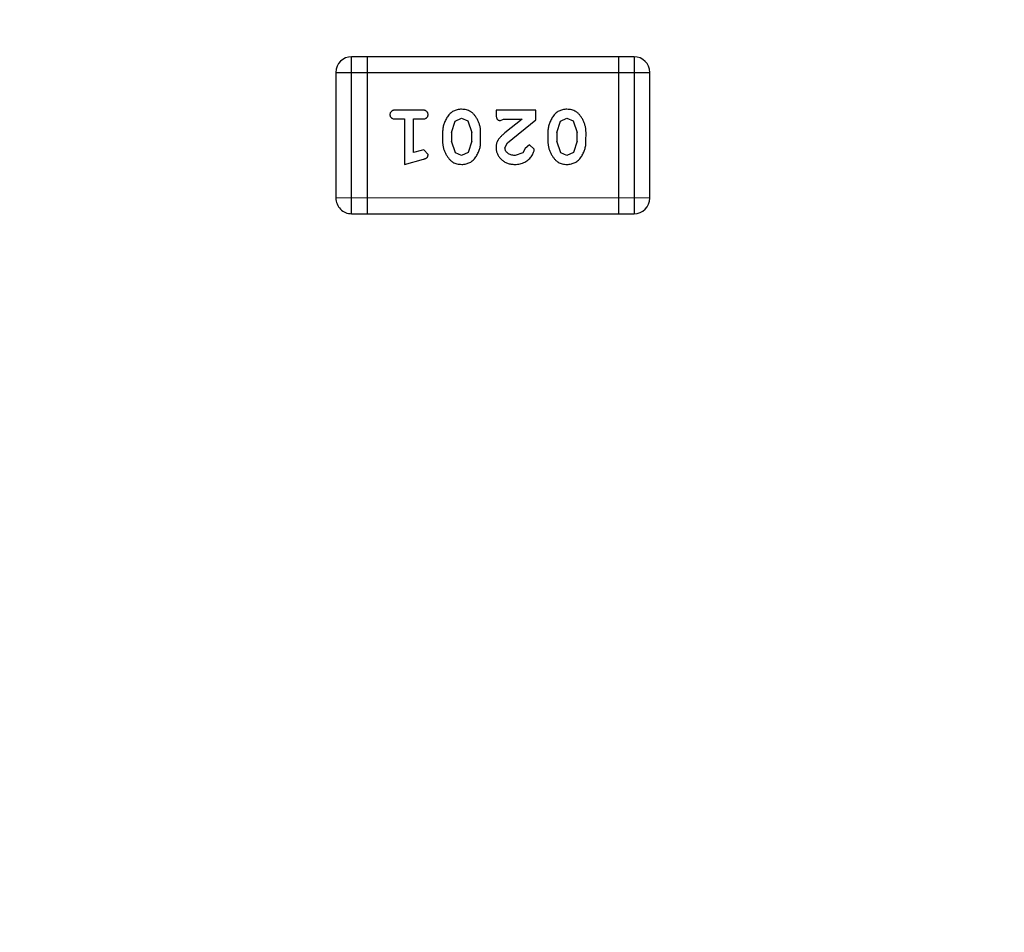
# Model space of a CAD drawing. Header units: inches. Extents: x -109 to 120, y -78 to 24.
# Tile 69 of 113: x 66.45 to 68.36, y -11.47 to -9.7. Entities that reach past the tile are written whole.
import ezdxf

# ---------------------------------------------------------------- set-up
doc = ezdxf.new("R2010")
doc.units = ezdxf.units.IN
doc.header["$LTSCALE"] = 1.21
doc.header["$MEASUREMENT"] = 0
doc.header["$PDMODE"] = 3
doc.header["$PDSIZE"] = 0.3125
doc.layers.get('0').update_dxf_attribs({"linetype": 'CONTINUOUS'})
doc.layers.get('Defpoints').update_dxf_attribs({"linetype": 'CONTINUOUS'})
doc.layers.add('DIM', color=3, linetype='CONTINUOUS')
doc.layers.add('X2_94A2_X0__-__X2_7F0E5149_X0_', color=7, linetype='CONTINUOUS')
doc.styles.get("Standard").update_dxf_attribs({"font": 'txt', "width": 0.8})
doc.dimstyles.get("Standard").update_dxf_attribs({"dimtxt": 0.15625, "dimasz": 0.1875, "dimexe": 0.125, "dimexo": 0.0625, "dimgap": 0.09, "dimtad": 0, "dimtih": 1, "dimtoh": 1, "dimzin": 4, "dimdsep": 46, "dimtxsty": 'Standard', "dimblk": '_FILLED', "dimblk1": '_FILLED', "dimblk2": '_FILLED', "dimcen": 0.09, "dimazin": 1, "dimtp": 0.01, "dimtm": 0.01, "dimtfac": 1, "dimtofl": 0, "dimtmove": 0, "dimatfit": 3, "dimldrblk": '_FILLED', "dimfxl": 1, "dimtolj": 1, "dimtzin": 4, "dimarcsym": 0})

# ---------------------------------------------------------------- blocks, each defined once
blk = doc.blocks.new('_FILLED')
at = {"color": 0, "linetype": 'ByBlock'}
blk.add_solid([(0, 0), (-1, 0.1667), (-1, -0.1667)], dxfattribs=at)
blk = doc.blocks.new('*D38')
at = {"layer": 'Defpoints', "color": 0}
for p in [(74.3032, 15.6285), (74.3032, 12.8138), (44.6933, -13.2451)]:
    blk.add_point(p, dxfattribs=at)
at = {"layer": 'DIM', "color": 0, "lineweight": -2}
for p, q in [((44.6933, -13.1826), (44.6933, 15.7535)), ((74.3032, 12.8763), (74.3032, 15.7535)), ((46.1933, 15.6285), (57.2082, 15.6285)), ((72.8032, 15.6285), (61.7882, 15.6285))]:
    blk.add_line(p, q, dxfattribs=at)
at = {"layer": 'DIM', "color": 0, "lineweight": -2, "xscale": 1.5, "yscale": 1.5, "zscale": 1.5}
for p, rotation in [((44.6933, 15.6285), 180), ((74.3032, 15.6285), 360)]:
    blk.add_blockref('_FILLED', p, dxfattribs=dict(at, rotation=rotation))
at = {"layer": 'DIM', "color": 0, "insert": (59.4982, 15.6285), "char_height": 1.5, "attachment_point": 5}
blk.add_mtext('\\A1;29.61', dxfattribs=at)
blk = doc.blocks.new('*D54')
at = {"layer": 'Defpoints', "color": 0}
for p in [(107.1882, 21.91), (41.1902, -11.2843), (107.1882, -11.2878)]:
    blk.add_point(p, dxfattribs=at)
at = {"layer": 'DIM', "color": 0, "lineweight": -2}
for p, q in [((41.1902, -11.2218), (41.1902, 22.035)), ((107.1882, -11.2253), (107.1882, 22.035)), ((42.6902, 21.91), (71.8992, 21.91)), ((105.6882, 21.91), (76.4792, 21.91))]:
    blk.add_line(p, q, dxfattribs=at)
at = {"layer": 'DIM', "color": 0, "lineweight": -2, "xscale": 1.5, "yscale": 1.5, "zscale": 1.5, "rotation": 180}
blk.add_blockref('_FILLED', (41.1902, 21.91), dxfattribs=at)
at = {"layer": 'DIM', "color": 0, "lineweight": -2, "xscale": 1.5, "yscale": 1.5, "zscale": 1.5}
blk.add_blockref('_FILLED', (107.1882, 21.91), dxfattribs=at)
at = {"layer": 'DIM', "color": 0, "insert": (74.1892, 21.91), "char_height": 1.5, "attachment_point": 5}
blk.add_mtext('\\A1;66.00', dxfattribs=at)

msp = doc.modelspace()

# ---------------------------------------------------------------- linework, layer by layer
at = {"layer": 'X2_94A2_X0__-__X2_7F0E5149_X0_', "color": 6, "linetype": 'Continuous'}
for p, q in [((67.0936, -10.0773), (67.0936, -9.7725)), ((67.6423, -9.7725), (67.0936, -9.7725)), ((67.1241, -9.7725), (67.1241, -10.0773)), ((67.6118, -9.7725), (67.6118, -10.0773)), ((67.6423, -9.7725), (67.6422, -10.0773)), ((67.0631, -9.803), (67.0631, -10.0468)), ((67.0631, -9.803), (67.6727, -9.803)), ((67.6727, -10.0469), (67.6727, -9.803)), ((67.2311, -9.8761), (67.1792, -9.8761)), ((67.3742, -9.8761), (67.3742, -9.884)), ((67.4513, -9.8762), (67.3742, -9.8761)), ((67.4513, -9.895), (67.4513, -9.8762)), ((67.1792, -9.8934), (67.1965, -9.8934)), ((67.1965, -9.8934), (67.1965, -9.9815)), ((67.2138, -9.9584), (67.2138, -9.8934)), ((67.2138, -9.8934), (67.2311, -9.8934)), ((67.2877, -9.9195), (67.295, -9.8977)), ((67.295, -9.8977), (67.3072, -9.8919)), ((67.3072, -9.8919), (67.3194, -9.8972)), ((67.3194, -9.8972), (67.327, -9.9195)), ((67.3829, -9.8966), (67.3884, -9.8935)), ((67.3884, -9.8935), (67.4246, -9.8935)), ((67.4246, -9.8935), (67.391, -9.9205)), ((67.3963, -9.94), (67.4513, -9.895)), ((67.4922, -9.9195), (67.4995, -9.8977)), ((67.4995, -9.8977), (67.5118, -9.8919)), ((67.5118, -9.8919), (67.5239, -9.8972)), ((67.5239, -9.8972), (67.5315, -9.9195)), ((67.2704, -9.9192), (67.2704, -9.9369)), ((67.2877, -9.9195), (67.2877, -9.9367)), ((67.327, -9.9367), (67.327, -9.9195)), ((67.3443, -9.9369), (67.3443, -9.9192)), ((67.4749, -9.9192), (67.4749, -9.9369)), ((67.4922, -9.9195), (67.4922, -9.9367)), ((67.5315, -9.9367), (67.5315, -9.9195)), ((67.5488, -9.9369), (67.5489, -9.9192)), ((67.2953, -9.959), (67.2877, -9.9367)), ((67.327, -9.9367), (67.3198, -9.9584)), ((67.3915, -9.9497), (67.3963, -9.94)), ((67.4998, -9.959), (67.4922, -9.9367)), ((67.5315, -9.9367), (67.5243, -9.9585)), ((67.2288, -9.9543), (67.2138, -9.9584)), ((67.2342, -9.9532), (67.2288, -9.9543)), ((67.2421, -9.9625), (67.2342, -9.9532)), ((67.3074, -9.9642), (67.2953, -9.959)), ((67.3198, -9.9584), (67.3074, -9.9642)), ((67.4259, -9.9589), (67.411, -9.9642)), ((67.4309, -9.9504), (67.4259, -9.9589)), ((67.4393, -9.9438), (67.4309, -9.9504)), ((67.4482, -9.9522), (67.4393, -9.9438)), ((67.5119, -9.9643), (67.4998, -9.959)), ((67.5243, -9.9585), (67.5119, -9.9643)), ((67.1965, -9.9815), (67.233, -9.9717)), ((67.6727, -10.0469), (67.0631, -10.0468)), ((67.0936, -10.0773), (67.6422, -10.0773))]:
    msp.add_line(p, q, dxfattribs=at)
for centre, start, end in [((67.0936, -9.803), 89.9964, 179.9964), ((67.6423, -9.803), 359.9964, 89.9964), ((67.0936, -10.0468), 179.9964, 269.9964), ((67.6422, -10.0469), 269.9964, 359.9964)]:
    msp.add_arc(centre, 0.0305, start, end, dxfattribs=at)
for points, knots in [([(67.1792, -9.8761), (67.1783, -9.8762), (67.1766, -9.8762), (67.1743, -9.8767), (67.1723, -9.8774), (67.1708, -9.8785), (67.1696, -9.8798), (67.1688, -9.8813), (67.1682, -9.883), (67.1682, -9.8842), (67.1681, -9.8848)], [0, 0, 0, 0, 0.169012, 0.317488, 0.445429, 0.560977, 0.67065, 0.776666, 0.88492, 1, 1, 1, 1]), ([(67.1681, -9.8848), (67.1682, -9.8854), (67.1682, -9.8866), (67.1687, -9.8883), (67.1696, -9.8898), (67.1708, -9.8911), (67.1723, -9.8922), (67.1743, -9.8929), (67.1766, -9.8934), (67.1783, -9.8934), (67.1792, -9.8934)], [0, 0, 0, 0, 0.11517, 0.223509, 0.328254, 0.438012, 0.553651, 0.682263, 0.830856, 1, 1, 1, 1]), ([(67.2421, -9.8848), (67.2421, -9.8842), (67.242, -9.883), (67.2415, -9.8813), (67.2407, -9.8798), (67.2395, -9.8785), (67.2379, -9.8774), (67.236, -9.8767), (67.2337, -9.8762), (67.232, -9.8762), (67.2311, -9.8761)], [0, 0, 0, 0, 0.115051, 0.223278, 0.329269, 0.437893, 0.554681, 0.682591, 0.83103, 1, 1, 1, 1]), ([(67.2311, -9.8934), (67.232, -9.8934), (67.2337, -9.8934), (67.236, -9.8929), (67.2379, -9.8922), (67.2395, -9.8911), (67.2406, -9.8898), (67.2415, -9.8883), (67.242, -9.8866), (67.2421, -9.8854), (67.2421, -9.8848)], [0, 0, 0, 0, 0.169102, 0.317658, 0.446239, 0.563118, 0.671828, 0.776546, 0.884858, 1, 1, 1, 1]), ([(67.3073, -9.8746), (67.3059, -9.8746), (67.303, -9.8747), (67.2989, -9.8754), (67.2951, -9.8765), (67.2915, -9.8781), (67.2882, -9.8801), (67.2852, -9.8827), (67.2824, -9.8856), (67.2799, -9.889), (67.2777, -9.8926), (67.2758, -9.8963), (67.2741, -9.9), (67.2727, -9.9037), (67.2717, -9.9075), (67.2709, -9.9114), (67.2705, -9.9153), (67.2704, -9.9179), (67.2704, -9.9192)], [0, 0, 0, 0, 0.067217, 0.131051, 0.19272, 0.252824, 0.312745, 0.373449, 0.436041, 0.501494, 0.567761, 0.632087, 0.695096, 0.757109, 0.817993, 0.878657, 0.939311, 1, 1, 1, 1]), ([(67.3443, -9.9192), (67.3443, -9.9181), (67.3443, -9.916), (67.344, -9.9128), (67.3435, -9.9097), (67.3428, -9.9066), (67.3419, -9.9035), (67.3408, -9.9006), (67.3395, -9.8976), (67.3381, -9.8947), (67.3365, -9.892), (67.3349, -9.8894), (67.3332, -9.8871), (67.3316, -9.885), (67.3299, -9.8832), (67.3282, -9.8815), (67.3264, -9.8801), (67.3241, -9.8785), (67.3209, -9.8769), (67.3167, -9.8755), (67.3121, -9.8747), (67.3089, -9.8746), (67.3073, -9.8746)], [0, 0, 0, 0, 0.049886, 0.09882, 0.148132, 0.19689, 0.246038, 0.295176, 0.345305, 0.395692, 0.445312, 0.491875, 0.535813, 0.577009, 0.616081, 0.652689, 0.687585, 0.720206, 0.785062, 0.85223, 0.923759, 1, 1, 1, 1]), ([(67.3742, -9.884), (67.3743, -9.8851), (67.3743, -9.8871), (67.3747, -9.8898), (67.3754, -9.892), (67.3765, -9.8938), (67.3778, -9.895), (67.3793, -9.8959), (67.381, -9.8965), (67.3822, -9.8966), (67.3829, -9.8966)], [0, 0, 0, 0, 0.1844, 0.34094, 0.473574, 0.586824, 0.690029, 0.789175, 0.890445, 1, 1, 1, 1]), ([(67.5118, -9.8746), (67.5104, -9.8746), (67.5075, -9.8747), (67.5035, -9.8754), (67.4996, -9.8765), (67.496, -9.8781), (67.4927, -9.8801), (67.4897, -9.8827), (67.4869, -9.8856), (67.4844, -9.889), (67.4822, -9.8926), (67.4803, -9.8963), (67.4786, -9.9), (67.4773, -9.9037), (67.4762, -9.9076), (67.4754, -9.9114), (67.475, -9.9153), (67.4749, -9.9179), (67.4749, -9.9192)], [0, 0, 0, 0, 0.067217, 0.131051, 0.19272, 0.252824, 0.312745, 0.373449, 0.436041, 0.501494, 0.567761, 0.632087, 0.695096, 0.757109, 0.817993, 0.878657, 0.939311, 1, 1, 1, 1]), ([(67.5489, -9.9192), (67.5488, -9.9181), (67.5488, -9.916), (67.5485, -9.9128), (67.548, -9.9097), (67.5473, -9.9066), (67.5464, -9.9036), (67.5453, -9.9006), (67.544, -9.8976), (67.5426, -9.8947), (67.541, -9.892), (67.5394, -9.8894), (67.5377, -9.8871), (67.5361, -9.885), (67.5344, -9.8832), (67.5327, -9.8815), (67.5309, -9.8801), (67.5286, -9.8785), (67.5254, -9.8769), (67.5212, -9.8756), (67.5166, -9.8747), (67.5135, -9.8746), (67.5118, -9.8746)], [0, 0, 0, 0, 0.049886, 0.09882, 0.148132, 0.19689, 0.246038, 0.295176, 0.345305, 0.395692, 0.445312, 0.491875, 0.535813, 0.577009, 0.616081, 0.652689, 0.687585, 0.720206, 0.785062, 0.85223, 0.923759, 1, 1, 1, 1]), ([(67.391, -9.9205), (67.3901, -9.9213), (67.3884, -9.9228), (67.3861, -9.925), (67.3839, -9.9271), (67.3821, -9.9291), (67.3805, -9.9309), (67.3791, -9.9327), (67.378, -9.9343), (67.3769, -9.9364), (67.3758, -9.939), (67.3749, -9.9421), (67.3743, -9.9454), (67.3743, -9.9477), (67.3742, -9.9488)], [0, 0, 0, 0, 0.103002, 0.197728, 0.285279, 0.365235, 0.437224, 0.502446, 0.560545, 0.611446, 0.707576, 0.80349, 0.900532, 1, 1, 1, 1]), ([(67.2704, -9.9369), (67.2704, -9.938), (67.2705, -9.9401), (67.2707, -9.9433), (67.2713, -9.9465), (67.272, -9.9496), (67.2729, -9.9526), (67.274, -9.9556), (67.2753, -9.9586), (67.2768, -9.9615), (67.2784, -9.9642), (67.28, -9.9668), (67.2817, -9.9691), (67.2833, -9.9712), (67.2851, -9.9731), (67.2868, -9.9747), (67.2885, -9.9761), (67.2909, -9.9777), (67.294, -9.9793), (67.2982, -9.9806), (67.3027, -9.9814), (67.3059, -9.9815), (67.3075, -9.9815)], [0, 0, 0, 0, 0.049855, 0.099516, 0.148482, 0.19758, 0.246804, 0.296268, 0.346517, 0.397047, 0.446826, 0.49336, 0.537801, 0.579207, 0.617974, 0.654833, 0.689171, 0.722088, 0.786392, 0.853518, 0.924186, 1, 1, 1, 1]), ([(67.3075, -9.9815), (67.309, -9.9815), (67.3118, -9.9814), (67.3159, -9.9807), (67.3197, -9.9796), (67.3233, -9.978), (67.3266, -9.9759), (67.3296, -9.9734), (67.3324, -9.9705), (67.3349, -9.9671), (67.3371, -9.9635), (67.339, -9.9598), (67.3407, -9.9561), (67.342, -9.9523), (67.3431, -9.9485), (67.3438, -9.9447), (67.3443, -9.9408), (67.3443, -9.9382), (67.3443, -9.9369)], [0, 0, 0, 0, 0.06692, 0.130834, 0.19258, 0.252759, 0.312631, 0.373411, 0.436359, 0.501894, 0.568244, 0.632472, 0.69556, 0.757163, 0.818592, 0.878885, 0.939235, 1, 1, 1, 1]), ([(67.4749, -9.9369), (67.4749, -9.938), (67.475, -9.9402), (67.4753, -9.9434), (67.4758, -9.9465), (67.4765, -9.9496), (67.4774, -9.9526), (67.4785, -9.9557), (67.4798, -9.9586), (67.4813, -9.9615), (67.4829, -9.9642), (67.4845, -9.9668), (67.4862, -9.9691), (67.4878, -9.9712), (67.4896, -9.9731), (67.4913, -9.9747), (67.493, -9.9761), (67.4954, -9.9777), (67.4985, -9.9793), (67.5027, -9.9806), (67.5073, -9.9814), (67.5104, -9.9815), (67.512, -9.9816)], [0, 0, 0, 0, 0.049855, 0.099516, 0.148482, 0.19758, 0.246804, 0.296268, 0.346517, 0.397047, 0.446826, 0.49336, 0.537801, 0.579207, 0.617974, 0.654833, 0.689171, 0.722088, 0.786392, 0.853518, 0.924186, 1, 1, 1, 1]), ([(67.512, -9.9816), (67.5135, -9.9815), (67.5163, -9.9814), (67.5204, -9.9807), (67.5242, -9.9796), (67.5278, -9.978), (67.5311, -9.976), (67.5341, -9.9735), (67.5369, -9.9705), (67.5394, -9.9671), (67.5416, -9.9635), (67.5435, -9.9598), (67.5452, -9.9561), (67.5465, -9.9524), (67.5476, -9.9486), (67.5483, -9.9447), (67.5488, -9.9409), (67.5488, -9.9383), (67.5488, -9.9369)], [0, 0, 0, 0, 0.06692, 0.130834, 0.19258, 0.252759, 0.312631, 0.373411, 0.436359, 0.501894, 0.568244, 0.632472, 0.69556, 0.757163, 0.818592, 0.878885, 0.939235, 1, 1, 1, 1]), ([(67.3742, -9.9488), (67.3743, -9.9499), (67.3743, -9.9521), (67.3748, -9.9553), (67.3756, -9.9584), (67.3768, -9.9614), (67.3782, -9.9643), (67.38, -9.967), (67.3821, -9.9696), (67.3845, -9.972), (67.3871, -9.9742), (67.39, -9.9762), (67.393, -9.9779), (67.3963, -9.9792), (67.3997, -9.9803), (67.4032, -9.981), (67.407, -9.9815), (67.4096, -9.9815), (67.4109, -9.9816)], [0, 0, 0, 0, 0.060981, 0.120256, 0.178148, 0.236115, 0.293993, 0.352864, 0.413358, 0.476056, 0.539296, 0.602396, 0.665116, 0.728325, 0.792919, 0.859317, 0.928302, 1, 1, 1, 1]), ([(67.411, -9.9642), (67.4096, -9.9642), (67.4069, -9.9641), (67.4031, -9.9633), (67.3997, -9.9619), (67.3968, -9.96), (67.3945, -9.9577), (67.3928, -9.9552), (67.3917, -9.9525), (67.3916, -9.9507), (67.3915, -9.9497)], [0, 0, 0, 0, 0.156344, 0.299348, 0.4327, 0.561, 0.682299, 0.791883, 0.89611, 1, 1, 1, 1]), ([(67.4109, -9.9816), (67.4126, -9.9815), (67.416, -9.9814), (67.4209, -9.9805), (67.4256, -9.9791), (67.4301, -9.9771), (67.4343, -9.9747), (67.4379, -9.9718), (67.4411, -9.9686), (67.4436, -9.965), (67.4456, -9.9614), (67.447, -9.9581), (67.448, -9.9551), (67.4481, -9.9531), (67.4482, -9.9522)], [0, 0, 0, 0, 0.098286, 0.193983, 0.289056, 0.384352, 0.477435, 0.566197, 0.652355, 0.737986, 0.818188, 0.887401, 0.94802, 1, 1, 1, 1]), ([(67.233, -9.9717), (67.2339, -9.9714), (67.2354, -9.9709), (67.2375, -9.9701), (67.2392, -9.9692), (67.2404, -9.9681), (67.2412, -9.967), (67.2417, -9.9656), (67.242, -9.9641), (67.2421, -9.9631), (67.2421, -9.9625)], [0, 0, 0, 0, 0.187321, 0.344927, 0.475328, 0.579604, 0.674244, 0.773631, 0.882025, 1, 1, 1, 1])]:
    msp.add_open_spline(points, degree=3, knots=knots, dxfattribs=at)

# ---------------------------------------------------------------- dimensions: what is measured, and where the dimension line sits
at = {"layer": 'DIM'}
for base, p1, p2, picture, middle in [((107.1882, 21.91), (41.1902, -11.2843), (107.1882, -11.2878), '*D54', (74.1892, 21.91)), ((74.3032, 15.6285), (44.6933, -13.2451), (74.3032, 12.8138), '*D38', (59.4982, 15.6285))]:
    dim = msp.add_linear_dim(base=base, p1=p1, p2=p2, dimstyle='Standard', override={"dimtxt": 1.5, "dimasz": 1.5, "dimtih": 0, "dimtoh": 0, "dimzin": 0, "dimcen": 0.198, "dimadec": 0, "dimazin": 0, "dimtp": 0, "dimtm": 0, "dimtdec": 4, "dimtzin": 0}, dxfattribs=at)
    dim.commit()
    dim.dimension.update_dxf_attribs({"geometry": picture, "text_midpoint": middle})

doc.saveas('drawing.dxf')
